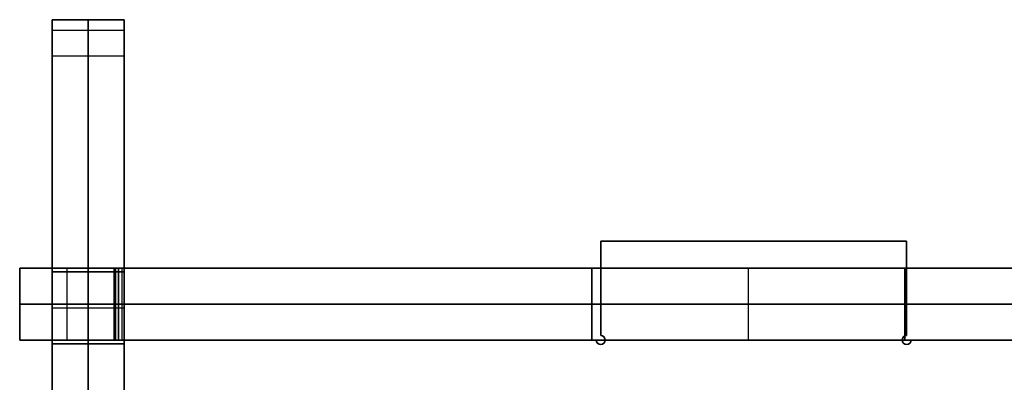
# Model space of a CAD drawing. Header units: millimetres. Extents: x -166 to 166, y -166 to 174.
# Tile 8 of 17: x -166 to -111, y 154 to 174. Entities that reach past the tile are written whole.
import ezdxf

# ---------------------------------------------------------------- set-up
doc = ezdxf.new("R2010")
doc.units = ezdxf.units.MM
doc.layers.add('Défaut', color=7, linetype='Continuous', true_color=0x000000)

msp = doc.modelspace()

# ---------------------------------------------------------------- linework, layer by layer
at = {"layer": 'Défaut'}
for p, q in [((-164, 159.9, 342.1), (-164, 173.9, 342.1)), ((-164, 173.9, 341.1), (-160, 173.9, 341.1)), ((-162, 173.9, 39.1), (-162, 173.9, 643.1)), ((-162, -164.1, 39.1), (-162, 173.9, 39.1)), ((-160, 159.9, 342.1), (-160, 173.9, 342.1)), ((-164, 173.314, 644.514), (-160, 173.314, 644.514)), ((-162, 171.9, 645.1), (-162, -164.1, 645.1)), ((-133.5, 161.6, 629.1), (-133.5, 156.35, 629.1)), ((-116.5, 161.6, 629.1), (-133.5, 161.6, 629.1)), ((-133.5, 161.6, 504.1), (-133.5, 156.35, 504.1)), ((-116.5, 161.6, 504.1), (-133.5, 161.6, 504.1)), ((-133.5, 161.6, 55.1), (-133.5, 156.35, 55.1)), ((-116.5, 161.6, 55.1), (-133.5, 161.6, 55.1)), ((-125, 161.6, 627.1), (-125, 161.6, 631.1)), ((-125, 161.6, 502.1), (-125, 161.6, 506.1)), ((-125, 161.6, 53.1), (-125, 161.6, 57.1)), ((-116.5, 156.35, 629.1), (-116.5, 161.6, 629.1)), ((-116.5, 156.35, 504.1), (-116.5, 161.6, 504.1)), ((-116.5, 156.35, 55.1), (-116.5, 161.6, 55.1)), ((-165.8, 160.1, 92.1), (-165.8, 156.1, 92.1)), ((-165.8, 160.1, 217.1), (-165.8, 156.1, 217.1)), ((-165.8, 160.1, 467.1), (-165.8, 156.1, 467.1)), ((-165.8, 160.1, 592.1), (-165.8, 156.1, 592.1)), ((-164, 159.9, 592.1), (-160, 159.9, 592.1)), ((-164, 159.9, 217.1), (-160, 159.9, 217.1)), ((-164, 159.9, 342.1), (-160, 159.9, 342.1)), ((-164, 159.9, 467.1), (-160, 159.9, 467.1)), ((-164, 159.9, 92.1), (-160, 159.9, 92.1)), ((-163.175, 160.1, 83.6), (-163.175, 156.1, 83.6)), ((-163.175, 160.1, 100.6), (-163.175, 156.1, 100.6)), ((-163.175, 160.1, 208.6), (-163.175, 156.1, 208.6)), ((-163.175, 160.1, 225.6), (-163.175, 156.1, 225.6)), ((-163.175, 160.1, 458.6), (-163.175, 156.1, 458.6)), ((-163.175, 160.1, 475.6), (-163.175, 156.1, 475.6)), ((-163.175, 160.1, 583.6), (-163.175, 156.1, 583.6)), ((-163.175, 160.1, 600.6), (-163.175, 156.1, 600.6)), ((-162, 155.9, 600.8), (-162, 159.9, 600.8)), ((-162, 159.9, 583.4), (-162, 155.9, 583.4)), ((-162, 159.9, 600.8), (-162, 159.9, 583.4)), ((-162, 159.9, 225.8), (-162, 159.9, 208.4)), ((-162, 155.9, 225.8), (-162, 159.9, 225.8)), ((-162, 159.9, 208.4), (-162, 155.9, 208.4)), ((-162, 159.9, 350.8), (-162, 159.9, 333.4)), ((-162, 155.9, 350.8), (-162, 159.9, 350.8)), ((-162, 159.9, 333.4), (-162, 155.9, 333.4)), ((-162, 159.9, 475.8), (-162, 159.9, 458.4)), ((-162, 155.9, 475.8), (-162, 159.9, 475.8)), ((-162, 159.9, 458.4), (-162, 155.9, 458.4)), ((-162, 159.9, 100.8), (-162, 159.9, 83.4)), ((-162, 155.9, 100.8), (-162, 159.9, 100.8)), ((-162, 159.9, 83.4), (-162, 155.9, 83.4)), ((-160.477, 160.1, 83.777), (-160.477, 156.1, 83.777)), ((-160.477, 160.1, 100.423), (-160.477, 156.1, 100.423)), ((-160.477, 160.1, 208.777), (-160.477, 156.1, 208.777)), ((-160.477, 160.1, 225.423), (-160.477, 156.1, 225.423)), ((-160.477, 160.1, 458.777), (-160.477, 156.1, 458.777)), ((-160.477, 160.1, 475.423), (-160.477, 156.1, 475.423)), ((-160.477, 160.1, 583.777), (-160.477, 156.1, 583.777)), ((-160.477, 160.1, 600.423), (-160.477, 156.1, 600.423)), ((-160.3, 160.1, 61.225), (-160.3, 156.1, 61.225)), ((-160.3, 160.1, 154.6), (-160.3, 156.1, 154.6)), ((-160.3, 160.1, 342.1), (-160.3, 156.1, 342.1)), ((-160.3, 160.1, 529.6), (-160.3, 156.1, 529.6)), ((-160.3, 160.1, 622.975), (-160.3, 156.1, 622.975)), ((-160.3, 160.1, 342.1), (165.2, 160.1, 342.1)), ((-160.123, 160.1, 83.423), (-160.123, 156.1, 83.423)), ((-160.123, 160.1, 83.777), (-160.123, 156.1, 83.777)), ((-160.123, 160.1, 100.423), (-160.123, 156.1, 100.423)), ((-160.123, 160.1, 100.777), (-160.123, 156.1, 100.777)), ((-160.123, 160.1, 208.423), (-160.123, 156.1, 208.423)), ((-160.123, 160.1, 208.777), (-160.123, 156.1, 208.777)), ((-160.123, 160.1, 225.423), (-160.123, 156.1, 225.423)), ((-160.123, 160.1, 225.777), (-160.123, 156.1, 225.777)), ((-160.123, 160.1, 458.423), (-160.123, 156.1, 458.423)), ((-160.123, 160.1, 458.777), (-160.123, 156.1, 458.777)), ((-160.123, 160.1, 475.423), (-160.123, 156.1, 475.423)), ((-160.123, 160.1, 475.777), (-160.123, 156.1, 475.777)), ((-160.123, 160.1, 583.423), (-160.123, 156.1, 583.423)), ((-160.123, 160.1, 583.777), (-160.123, 156.1, 583.777)), ((-160.123, 160.1, 600.423), (-160.123, 156.1, 600.423)), ((-160.123, 160.1, 600.777), (-160.123, 156.1, 600.777)), ((-134, 160.1, 504.1), (-134, 156.1, 504.1)), ((-134, 160.1, 629.1), (-134, 156.1, 629.1)), ((-134, 160.1, 55.1), (-134, 156.1, 55.1)), ((-125.3, 160.1, 502.1), (-125.3, 156.1, 502.1)), ((-125.3, 160.1, 506.1), (-125.3, 156.1, 506.1)), ((-125.3, 160.1, 631.1), (-125.3, 156.1, 631.1)), ((-125.3, 160.1, 627.1), (-125.3, 156.1, 627.1)), ((-125.3, 160.1, 57.1), (-125.3, 156.1, 57.1)), ((-125.3, 160.1, 53.1), (-125.3, 156.1, 53.1)), ((-116.6, 160.1, 504.1), (-116.6, 156.1, 504.1)), ((-116.6, 160.1, 629.1), (-116.6, 156.1, 629.1)), ((-116.6, 160.1, 55.1), (-116.6, 156.1, 55.1)), ((-133.5, 158.975, 627.1), (-133.5, 158.975, 631.1)), ((-133.5, 158.975, 502.1), (-133.5, 158.975, 506.1)), ((-133.5, 158.975, 53.1), (-133.5, 158.975, 57.1)), ((-116.5, 158.975, 627.1), (-116.5, 158.975, 631.1)), ((-116.5, 158.975, 502.1), (-116.5, 158.975, 506.1)), ((-116.5, 158.975, 53.1), (-116.5, 158.975, 57.1)), ((-165.8, 158.1, 83.6), (-160.55, 158.1, 83.6)), ((-165.8, 158.1, 100.6), (-165.8, 158.1, 83.6)), ((-160.55, 158.1, 100.6), (-165.8, 158.1, 100.6)), ((-165.8, 158.1, 208.6), (-160.55, 158.1, 208.6)), ((-165.8, 158.1, 225.6), (-165.8, 158.1, 208.6)), ((-160.55, 158.1, 225.6), (-165.8, 158.1, 225.6)), ((-165.8, 158.1, 458.6), (-160.55, 158.1, 458.6)), ((-165.8, 158.1, 475.6), (-165.8, 158.1, 458.6)), ((-160.55, 158.1, 475.6), (-165.8, 158.1, 475.6)), ((-165.8, 158.1, 583.6), (-160.55, 158.1, 583.6)), ((-165.8, 158.1, 600.6), (-165.8, 158.1, 583.6)), ((-160.55, 158.1, 600.6), (-165.8, 158.1, 600.6)), ((-164, 157.9, 600.8), (-160, 157.9, 600.8)), ((-164, 157.9, 583.4), (-160, 157.9, 583.4)), ((-164, 157.9, 225.8), (-160, 157.9, 225.8)), ((-164, 157.9, 208.4), (-160, 157.9, 208.4)), ((-164, 157.9, 350.8), (-160, 157.9, 350.8)), ((-164, 157.9, 333.4), (-160, 157.9, 333.4)), ((-164, 157.9, 475.8), (-160, 157.9, 475.8)), ((-164, 157.9, 458.4), (-160, 157.9, 458.4)), ((-164, 157.9, 100.8), (-160, 157.9, 100.8)), ((-164, 157.9, 83.4), (-160, 157.9, 83.4)), ((-160.3, 158.1, 39.1), (159.7, 158.1, 39.1)), ((-160.3, 158.1, 83.35), (-160.3, 158.1, 39.1)), ((-160.3, 158.1, 208.35), (-160.3, 158.1, 100.85)), ((-160.3, 158.1, 458.35), (-160.3, 158.1, 225.85)), ((-160.3, 158.1, 583.35), (-160.3, 158.1, 475.85)), ((-160.3, 158.1, 645.1), (-160.3, 158.1, 600.85)), ((159.7, 158.1, 645.1), (-160.3, 158.1, 645.1)), ((-134, 158.1, 502.1), (-134, 158.1, 506.1)), ((-116.6, 158.1, 502.1), (-134, 158.1, 502.1)), ((-134, 158.1, 506.1), (-116.6, 158.1, 506.1)), ((-134, 158.1, 631.1), (-116.6, 158.1, 631.1)), ((-134, 158.1, 627.1), (-134, 158.1, 631.1)), ((-116.6, 158.1, 627.1), (-134, 158.1, 627.1)), ((-134, 158.1, 57.1), (-116.6, 158.1, 57.1)), ((-134, 158.1, 53.1), (-134, 158.1, 57.1)), ((-116.6, 158.1, 53.1), (-134, 158.1, 53.1)), ((-116.6, 158.1, 506.1), (-116.6, 158.1, 502.1)), ((-116.6, 158.1, 631.1), (-116.6, 158.1, 627.1)), ((-116.6, 158.1, 57.1), (-116.6, 158.1, 53.1)), ((-160.3, 156.1, 342.1), (165.2, 156.1, 342.1)), ((-160, 156.1, 629.1), (-160, 129.85, 629.1)), ((-133.75, 156.1, 629.1), (-160, 156.1, 629.1)), ((-160, 156.1, 504.1), (-160, 129.85, 504.1)), ((-133.75, 156.1, 504.1), (-160, 156.1, 504.1)), ((-160, 156.1, 55.1), (-160, 129.85, 55.1)), ((-133.75, 156.1, 55.1), (-160, 156.1, 55.1)), ((-146.875, 156.1, 627.1), (-146.875, 156.1, 631.1)), ((-146.875, 156.1, 502.1), (-146.875, 156.1, 506.1)), ((-146.875, 156.1, 53.1), (-146.875, 156.1, 57.1)), ((-133.323, 156.277, 627.1), (-133.323, 156.277, 631.1)), ((-133.323, 156.277, 502.1), (-133.323, 156.277, 506.1)), ((-133.323, 156.277, 53.1), (-133.323, 156.277, 57.1)), ((-116.677, 156.277, 627.1), (-116.677, 156.277, 631.1)), ((-116.677, 156.277, 502.1), (-116.677, 156.277, 506.1)), ((-116.677, 156.277, 53.1), (-116.677, 156.277, 57.1)), ((-8.75, 156.1, 629.1), (-116.25, 156.1, 629.1)), ((-8.75, 156.1, 504.1), (-116.25, 156.1, 504.1)), ((-8.75, 156.1, 55.1), (-116.25, 156.1, 55.1)), ((-164, -164.1, 342.1), (-164, 155.9, 342.1)), ((-164, 155.9, 592.1), (-160, 155.9, 592.1)), ((-164, 155.9, 217.1), (-160, 155.9, 217.1)), ((-164, 155.9, 342.1), (-160, 155.9, 342.1)), ((-164, 155.9, 467.1), (-160, 155.9, 467.1)), ((-164, 155.9, 92.1), (-160, 155.9, 92.1)), ((-162, 155.9, 583.4), (-162, 155.9, 600.8)), ((-162, 155.9, 208.4), (-162, 155.9, 225.8)), ((-162, 155.9, 333.4), (-162, 155.9, 350.8)), ((-162, 155.9, 458.4), (-162, 155.9, 475.8)), ((-162, 155.9, 83.4), (-162, 155.9, 100.8)), ((-160, -164.1, 342.1), (-160, 155.9, 342.1)), ((-133.677, 155.923, 627.1), (-133.677, 155.923, 631.1)), ((-133.677, 155.923, 502.1), (-133.677, 155.923, 506.1)), ((-133.677, 155.923, 53.1), (-133.677, 155.923, 57.1)), ((-133.323, 155.923, 627.1), (-133.323, 155.923, 631.1)), ((-133.323, 155.923, 502.1), (-133.323, 155.923, 506.1)), ((-133.323, 155.923, 53.1), (-133.323, 155.923, 57.1)), ((-116.677, 155.923, 627.1), (-116.677, 155.923, 631.1)), ((-116.677, 155.923, 502.1), (-116.677, 155.923, 506.1)), ((-116.677, 155.923, 53.1), (-116.677, 155.923, 57.1)), ((-116.323, 155.923, 627.1), (-116.323, 155.923, 631.1)), ((-116.323, 155.923, 502.1), (-116.323, 155.923, 506.1)), ((-116.323, 155.923, 53.1), (-116.323, 155.923, 57.1))]:
    msp.add_line(p, q, dxfattribs=at)
at = {"layer": 'Défaut', "extrusion": (1, 0, 0)}
for centre in [(171.9, 643.1, -164), (171.9, 643.1, -162)]:
    msp.add_arc(centre, 2, 0, 90, dxfattribs=at)
at = {"layer": 'Défaut', "extrusion": (-1, 0, 0)}
msp.add_arc((-171.9, 643.1, 160), 2, 90, 180, dxfattribs=at)
at = {"layer": 'Défaut', "extrusion": (0, -1, 0)}
for centre, start, end in [((-160.3, 83.6, -160.1), 270, 180), ((-160.3, 100.6, -160.1), 180, 90), ((-160.3, 208.6, -160.1), 270, 180), ((-160.3, 225.6, -160.1), 180, 90), ((-160.3, 458.6, -160.1), 270, 180), ((-160.3, 475.6, -160.1), 180, 90), ((-160.3, 583.6, -160.1), 270, 180), ((-160.3, 600.6, -160.1), 180, 90), ((-160.3, 83.6, -158.1), 270, 180), ((-160.3, 100.6, -158.1), 180, 90), ((-160.3, 208.6, -158.1), 270, 180), ((-160.3, 225.6, -158.1), 180, 90), ((-160.3, 458.6, -158.1), 270, 180), ((-160.3, 475.6, -158.1), 180, 90), ((-160.3, 583.6, -158.1), 270, 180), ((-160.3, 600.6, -158.1), 180, 90)]:
    msp.add_arc(centre, 0.25, start, end, dxfattribs=at)
at = {"layer": 'Défaut', "extrusion": (0, 1, 0)}
for centre, start, end in [((160.3, 83.6, 156.1), 360, 270), ((160.3, 100.6, 156.1), 90, 0), ((160.3, 208.6, 156.1), 360, 270), ((160.3, 225.6, 156.1), 90, 0), ((160.3, 458.6, 156.1), 0, 270), ((160.3, 475.6, 156.1), 90, 0), ((160.3, 583.6, 156.1), 0, 270), ((160.3, 600.6, 156.1), 90, 0)]:
    msp.add_arc(centre, 0.25, start, end, dxfattribs=at)
at = {"layer": 'Défaut'}
for centre, start, end in [((-133.5, 156.1, 627.1), 180, 90), ((-133.5, 156.1, 629.1), 180, 90), ((-133.5, 156.1, 502.1), 180, 90), ((-133.5, 156.1, 504.1), 180, 90), ((-133.5, 156.1, 53.1), 180, 90), ((-133.5, 156.1, 55.1), 180, 90), ((-116.5, 156.1, 627.1), 90, 0), ((-116.5, 156.1, 629.1), 90, 0), ((-116.5, 156.1, 502.1), 90, 0), ((-116.5, 156.1, 504.1), 90, 0), ((-116.5, 156.1, 53.1), 90, 0), ((-116.5, 156.1, 55.1), 90, 0)]:
    msp.add_arc(centre, 0.25, start, end, dxfattribs=at)
at = {"layer": 'Défaut', "extrusion": (0, 0, -1)}
for centre, start, end in [((133.5, 156.1, -631.1), 90, 0), ((133.5, 156.1, -506.1), 90, 0), ((133.5, 156.1, -57.1), 90, 0), ((116.5, 156.1, -631.1), 180, 90), ((116.5, 156.1, -506.1), 180, 90), ((116.5, 156.1, -57.1), 180, 90)]:
    msp.add_arc(centre, 0.25, start, end, dxfattribs=at)
at = {"layer": 'Défaut'}
for points in [[(-160, 173.9, 643.1), (-162, 173.9, 643.1), (-164, 173.9, 643.1)], [(-164, 173.9, 39.1), (-164, 173.9, 341.1), (-164, 173.9, 643.1)], [(-164, -164.1, 39.1), (-164, 4.9, 39.1), (-164, 173.9, 39.1)], [(-160, 173.9, 39.1), (-162, 173.9, 39.1), (-164, 173.9, 39.1)], [(-160, 173.9, 643.1), (-160, 173.9, 341.1), (-160, 173.9, 39.1)], [(-160, 173.9, 39.1), (-160, 4.9, 39.1), (-160, -164.1, 39.1)], [(-164, 171.9, 645.1), (-162, 171.9, 645.1), (-160, 171.9, 645.1)], [(-164, 171.9, 645.1), (-164, 3.9, 645.1), (-164, -164.1, 645.1)], [(-160, -164.1, 645.1), (-160, 3.9, 645.1), (-160, 171.9, 645.1)], [(-133.5, 161.6, 627.1), (-133.5, 158.975, 627.1), (-133.5, 156.35, 627.1)], [(-133.5, 156.35, 631.1), (-133.5, 158.975, 631.1), (-133.5, 161.6, 631.1)], [(-133.5, 161.6, 631.1), (-133.5, 161.6, 629.1), (-133.5, 161.6, 627.1)], [(-116.5, 161.6, 627.1), (-125, 161.6, 627.1), (-133.5, 161.6, 627.1)], [(-133.5, 161.6, 631.1), (-125, 161.6, 631.1), (-116.5, 161.6, 631.1)], [(-133.5, 161.6, 502.1), (-133.5, 158.975, 502.1), (-133.5, 156.35, 502.1)], [(-133.5, 156.35, 506.1), (-133.5, 158.975, 506.1), (-133.5, 161.6, 506.1)], [(-133.5, 161.6, 506.1), (-133.5, 161.6, 504.1), (-133.5, 161.6, 502.1)], [(-116.5, 161.6, 502.1), (-125, 161.6, 502.1), (-133.5, 161.6, 502.1)], [(-133.5, 161.6, 506.1), (-125, 161.6, 506.1), (-116.5, 161.6, 506.1)], [(-116.5, 161.6, 57.1), (-125, 161.6, 57.1), (-133.5, 161.6, 57.1)], [(-133.5, 161.6, 57.1), (-133.5, 158.975, 57.1), (-133.5, 156.35, 57.1)], [(-133.5, 161.6, 53.1), (-133.5, 158.975, 53.1), (-133.5, 156.35, 53.1)], [(-133.5, 161.6, 57.1), (-133.5, 161.6, 55.1), (-133.5, 161.6, 53.1)], [(-116.5, 161.6, 53.1), (-125, 161.6, 53.1), (-133.5, 161.6, 53.1)], [(-116.5, 161.6, 631.1), (-116.5, 161.6, 629.1), (-116.5, 161.6, 627.1)], [(-116.5, 156.35, 627.1), (-116.5, 158.975, 627.1), (-116.5, 161.6, 627.1)], [(-116.5, 161.6, 631.1), (-116.5, 158.975, 631.1), (-116.5, 156.35, 631.1)], [(-116.5, 161.6, 506.1), (-116.5, 161.6, 504.1), (-116.5, 161.6, 502.1)], [(-116.5, 156.35, 502.1), (-116.5, 158.975, 502.1), (-116.5, 161.6, 502.1)], [(-116.5, 161.6, 506.1), (-116.5, 158.975, 506.1), (-116.5, 156.35, 506.1)], [(-116.5, 156.35, 57.1), (-116.5, 158.975, 57.1), (-116.5, 161.6, 57.1)], [(-116.5, 161.6, 57.1), (-116.5, 161.6, 55.1), (-116.5, 161.6, 53.1)], [(-116.5, 156.35, 53.1), (-116.5, 158.975, 53.1), (-116.5, 161.6, 53.1)], [(-165.8, 160.1, 83.6), (-163.175, 160.1, 83.6), (-160.55, 160.1, 83.6)], [(-165.8, 156.1, 83.6), (-165.8, 158.1, 83.6), (-165.8, 160.1, 83.6)], [(-165.8, 160.1, 100.6), (-165.8, 160.1, 92.1), (-165.8, 160.1, 83.6)], [(-165.8, 156.1, 100.6), (-165.8, 158.1, 100.6), (-165.8, 160.1, 100.6)], [(-160.55, 160.1, 100.6), (-163.175, 160.1, 100.6), (-165.8, 160.1, 100.6)], [(-165.8, 160.1, 208.6), (-163.175, 160.1, 208.6), (-160.55, 160.1, 208.6)], [(-165.8, 156.1, 208.6), (-165.8, 158.1, 208.6), (-165.8, 160.1, 208.6)], [(-165.8, 160.1, 225.6), (-165.8, 160.1, 217.1), (-165.8, 160.1, 208.6)], [(-165.8, 156.1, 225.6), (-165.8, 158.1, 225.6), (-165.8, 160.1, 225.6)], [(-160.55, 160.1, 225.6), (-163.175, 160.1, 225.6), (-165.8, 160.1, 225.6)], [(-165.8, 160.1, 458.6), (-163.175, 160.1, 458.6), (-160.55, 160.1, 458.6)], [(-165.8, 156.1, 458.6), (-165.8, 158.1, 458.6), (-165.8, 160.1, 458.6)], [(-165.8, 160.1, 475.6), (-165.8, 160.1, 467.1), (-165.8, 160.1, 458.6)], [(-165.8, 156.1, 475.6), (-165.8, 158.1, 475.6), (-165.8, 160.1, 475.6)], [(-160.55, 160.1, 475.6), (-163.175, 160.1, 475.6), (-165.8, 160.1, 475.6)], [(-165.8, 160.1, 583.6), (-163.175, 160.1, 583.6), (-160.55, 160.1, 583.6)], [(-165.8, 156.1, 583.6), (-165.8, 158.1, 583.6), (-165.8, 160.1, 583.6)], [(-165.8, 160.1, 600.6), (-165.8, 160.1, 592.1), (-165.8, 160.1, 583.6)], [(-165.8, 156.1, 600.6), (-165.8, 158.1, 600.6), (-165.8, 160.1, 600.6)], [(-160.55, 160.1, 600.6), (-163.175, 160.1, 600.6), (-165.8, 160.1, 600.6)], [(-164, 159.9, 600.8), (-164, 159.9, 592.1), (-164, 159.9, 583.4)], [(-164, 155.9, 600.8), (-164, 157.9, 600.8), (-164, 159.9, 600.8)], [(-164, 159.9, 583.4), (-164, 157.9, 583.4), (-164, 155.9, 583.4)], [(-164, 159.9, 208.4), (-164, 157.9, 208.4), (-164, 155.9, 208.4)], [(-164, 159.9, 225.8), (-164, 159.9, 217.1), (-164, 159.9, 208.4)], [(-164, 155.9, 225.8), (-164, 157.9, 225.8), (-164, 159.9, 225.8)], [(-164, 159.9, 333.4), (-164, 157.9, 333.4), (-164, 155.9, 333.4)], [(-164, 159.9, 350.8), (-164, 159.9, 342.1), (-164, 159.9, 333.4)], [(-164, 155.9, 350.8), (-164, 157.9, 350.8), (-164, 159.9, 350.8)], [(-164, 159.9, 458.4), (-164, 157.9, 458.4), (-164, 155.9, 458.4)], [(-164, 159.9, 475.8), (-164, 159.9, 467.1), (-164, 159.9, 458.4)], [(-164, 155.9, 475.8), (-164, 157.9, 475.8), (-164, 159.9, 475.8)], [(-164, 159.9, 83.4), (-164, 157.9, 83.4), (-164, 155.9, 83.4)], [(-164, 159.9, 100.8), (-164, 159.9, 92.1), (-164, 159.9, 83.4)], [(-164, 155.9, 100.8), (-164, 157.9, 100.8), (-164, 159.9, 100.8)], [(-164, 159.9, 600.8), (-162, 159.9, 600.8), (-160, 159.9, 600.8)], [(-160, 159.9, 583.4), (-162, 159.9, 583.4), (-164, 159.9, 583.4)], [(-164, 159.9, 208.4), (-162, 159.9, 208.4), (-160, 159.9, 208.4)], [(-160, 159.9, 225.8), (-162, 159.9, 225.8), (-164, 159.9, 225.8)], [(-164, 159.9, 333.4), (-162, 159.9, 333.4), (-160, 159.9, 333.4)], [(-160, 159.9, 350.8), (-162, 159.9, 350.8), (-164, 159.9, 350.8)], [(-164, 159.9, 458.4), (-162, 159.9, 458.4), (-160, 159.9, 458.4)], [(-160, 159.9, 475.8), (-162, 159.9, 475.8), (-164, 159.9, 475.8)], [(-164, 159.9, 83.4), (-162, 159.9, 83.4), (-160, 159.9, 83.4)], [(-160, 159.9, 100.8), (-162, 159.9, 100.8), (-164, 159.9, 100.8)], [(-160.55, 160.1, 83.6), (-160.55, 158.1, 83.6), (-160.55, 156.1, 83.6)], [(-160.55, 156.1, 100.6), (-160.55, 158.1, 100.6), (-160.55, 160.1, 100.6)], [(-160.55, 160.1, 208.6), (-160.55, 158.1, 208.6), (-160.55, 156.1, 208.6)], [(-160.55, 156.1, 225.6), (-160.55, 158.1, 225.6), (-160.55, 160.1, 225.6)], [(-160.55, 160.1, 458.6), (-160.55, 158.1, 458.6), (-160.55, 156.1, 458.6)], [(-160.55, 156.1, 475.6), (-160.55, 158.1, 475.6), (-160.55, 160.1, 475.6)], [(-160.55, 160.1, 583.6), (-160.55, 158.1, 583.6), (-160.55, 156.1, 583.6)], [(-160.55, 156.1, 600.6), (-160.55, 158.1, 600.6), (-160.55, 160.1, 600.6)], [(-160.3, 160.1, 39.1), (-0.3, 160.1, 39.1), (159.7, 160.1, 39.1)], [(-160.3, 156.1, 39.1), (-160.3, 158.1, 39.1), (-160.3, 160.1, 39.1)], [(-160.3, 160.1, 83.35), (-160.3, 160.1, 61.225), (-160.3, 160.1, 39.1)], [(-160.3, 156.1, 83.35), (-160.3, 158.1, 83.35), (-160.3, 160.1, 83.35)], [(-160.3, 160.1, 100.85), (-160.3, 158.1, 100.85), (-160.3, 156.1, 100.85)], [(-160.3, 160.1, 208.35), (-160.3, 160.1, 154.6), (-160.3, 160.1, 100.85)], [(-160.3, 156.1, 208.35), (-160.3, 158.1, 208.35), (-160.3, 160.1, 208.35)], [(-160.3, 160.1, 225.85), (-160.3, 158.1, 225.85), (-160.3, 156.1, 225.85)], [(-160.3, 160.1, 458.35), (-160.3, 160.1, 342.1), (-160.3, 160.1, 225.85)], [(-160.3, 156.1, 458.35), (-160.3, 158.1, 458.35), (-160.3, 160.1, 458.35)], [(-160.3, 160.1, 475.85), (-160.3, 158.1, 475.85), (-160.3, 156.1, 475.85)], [(-160.3, 160.1, 583.35), (-160.3, 160.1, 529.6), (-160.3, 160.1, 475.85)], [(-160.3, 156.1, 583.35), (-160.3, 158.1, 583.35), (-160.3, 160.1, 583.35)], [(-160.3, 160.1, 600.85), (-160.3, 158.1, 600.85), (-160.3, 156.1, 600.85)], [(-160.3, 160.1, 645.1), (-160.3, 160.1, 622.975), (-160.3, 160.1, 600.85)], [(-160.3, 156.1, 645.1), (-160.3, 158.1, 645.1), (-160.3, 160.1, 645.1)], [(159.7, 160.1, 645.1), (-0.3, 160.1, 645.1), (-160.3, 160.1, 645.1)], [(-160, 159.9, 600.8), (-160, 157.9, 600.8), (-160, 155.9, 600.8)], [(-160, 155.9, 583.4), (-160, 157.9, 583.4), (-160, 159.9, 583.4)], [(-160, 159.9, 583.4), (-160, 159.9, 592.1), (-160, 159.9, 600.8)], [(-160, 159.9, 208.4), (-160, 159.9, 217.1), (-160, 159.9, 225.8)], [(-160, 159.9, 225.8), (-160, 157.9, 225.8), (-160, 155.9, 225.8)], [(-160, 155.9, 208.4), (-160, 157.9, 208.4), (-160, 159.9, 208.4)], [(-160, 159.9, 333.4), (-160, 159.9, 342.1), (-160, 159.9, 350.8)], [(-160, 159.9, 350.8), (-160, 157.9, 350.8), (-160, 155.9, 350.8)], [(-160, 155.9, 333.4), (-160, 157.9, 333.4), (-160, 159.9, 333.4)], [(-160, 159.9, 458.4), (-160, 159.9, 467.1), (-160, 159.9, 475.8)], [(-160, 159.9, 475.8), (-160, 157.9, 475.8), (-160, 155.9, 475.8)], [(-160, 155.9, 458.4), (-160, 157.9, 458.4), (-160, 159.9, 458.4)], [(-160, 159.9, 83.4), (-160, 159.9, 92.1), (-160, 159.9, 100.8)], [(-160, 159.9, 100.8), (-160, 157.9, 100.8), (-160, 155.9, 100.8)], [(-160, 155.9, 83.4), (-160, 157.9, 83.4), (-160, 159.9, 83.4)], [(-134, 160.1, 502.1), (-134, 160.1, 504.1), (-134, 160.1, 506.1)], [(-134, 160.1, 506.1), (-134, 158.1, 506.1), (-134, 156.1, 506.1)], [(-134, 156.1, 502.1), (-134, 158.1, 502.1), (-134, 160.1, 502.1)], [(-116.6, 160.1, 502.1), (-125.3, 160.1, 502.1), (-134, 160.1, 502.1)], [(-134, 160.1, 506.1), (-125.3, 160.1, 506.1), (-116.6, 160.1, 506.1)], [(-134, 160.1, 631.1), (-125.3, 160.1, 631.1), (-116.6, 160.1, 631.1)], [(-134, 156.1, 631.1), (-134, 158.1, 631.1), (-134, 160.1, 631.1)], [(-134, 160.1, 627.1), (-134, 160.1, 629.1), (-134, 160.1, 631.1)], [(-134, 156.1, 627.1), (-134, 158.1, 627.1), (-134, 160.1, 627.1)], [(-116.6, 160.1, 627.1), (-125.3, 160.1, 627.1), (-134, 160.1, 627.1)], [(-134, 160.1, 57.1), (-125.3, 160.1, 57.1), (-116.6, 160.1, 57.1)], [(-134, 156.1, 57.1), (-134, 158.1, 57.1), (-134, 160.1, 57.1)], [(-134, 160.1, 53.1), (-134, 160.1, 55.1), (-134, 160.1, 57.1)], [(-134, 156.1, 53.1), (-134, 158.1, 53.1), (-134, 160.1, 53.1)], [(-116.6, 160.1, 53.1), (-125.3, 160.1, 53.1), (-134, 160.1, 53.1)], [(-116.6, 156.1, 502.1), (-116.6, 158.1, 502.1), (-116.6, 160.1, 502.1)], [(-116.6, 160.1, 506.1), (-116.6, 160.1, 504.1), (-116.6, 160.1, 502.1)], [(-116.6, 156.1, 506.1), (-116.6, 158.1, 506.1), (-116.6, 160.1, 506.1)], [(-116.6, 160.1, 631.1), (-116.6, 160.1, 629.1), (-116.6, 160.1, 627.1)], [(-116.6, 160.1, 627.1), (-116.6, 158.1, 627.1), (-116.6, 156.1, 627.1)], [(-116.6, 156.1, 631.1), (-116.6, 158.1, 631.1), (-116.6, 160.1, 631.1)], [(-116.6, 160.1, 57.1), (-116.6, 160.1, 55.1), (-116.6, 160.1, 53.1)], [(-116.6, 160.1, 53.1), (-116.6, 158.1, 53.1), (-116.6, 156.1, 53.1)], [(-116.6, 156.1, 57.1), (-116.6, 158.1, 57.1), (-116.6, 160.1, 57.1)], [(-160.55, 156.1, 83.6), (-163.175, 156.1, 83.6), (-165.8, 156.1, 83.6)], [(-165.8, 156.1, 83.6), (-165.8, 156.1, 92.1), (-165.8, 156.1, 100.6)], [(-165.8, 156.1, 100.6), (-163.175, 156.1, 100.6), (-160.55, 156.1, 100.6)], [(-160.55, 156.1, 208.6), (-163.175, 156.1, 208.6), (-165.8, 156.1, 208.6)], [(-165.8, 156.1, 208.6), (-165.8, 156.1, 217.1), (-165.8, 156.1, 225.6)], [(-165.8, 156.1, 225.6), (-163.175, 156.1, 225.6), (-160.55, 156.1, 225.6)], [(-160.55, 156.1, 458.6), (-163.175, 156.1, 458.6), (-165.8, 156.1, 458.6)], [(-165.8, 156.1, 458.6), (-165.8, 156.1, 467.1), (-165.8, 156.1, 475.6)], [(-165.8, 156.1, 475.6), (-163.175, 156.1, 475.6), (-160.55, 156.1, 475.6)], [(-160.55, 156.1, 583.6), (-163.175, 156.1, 583.6), (-165.8, 156.1, 583.6)], [(-165.8, 156.1, 583.6), (-165.8, 156.1, 592.1), (-165.8, 156.1, 600.6)], [(-165.8, 156.1, 600.6), (-163.175, 156.1, 600.6), (-160.55, 156.1, 600.6)], [(159.7, 156.1, 39.1), (-0.3, 156.1, 39.1), (-160.3, 156.1, 39.1)], [(-160.3, 156.1, 39.1), (-160.3, 156.1, 61.225), (-160.3, 156.1, 83.35)], [(-160.3, 156.1, 100.85), (-160.3, 156.1, 154.6), (-160.3, 156.1, 208.35)], [(-160.3, 156.1, 225.85), (-160.3, 156.1, 342.1), (-160.3, 156.1, 458.35)], [(-160.3, 156.1, 475.85), (-160.3, 156.1, 529.6), (-160.3, 156.1, 583.35)], [(-160.3, 156.1, 600.85), (-160.3, 156.1, 622.975), (-160.3, 156.1, 645.1)], [(-160.3, 156.1, 645.1), (-0.3, 156.1, 645.1), (159.7, 156.1, 645.1)], [(-160, 156.1, 627.1), (-160, 142.975, 627.1), (-160, 129.85, 627.1)], [(-160, 129.85, 631.1), (-160, 142.975, 631.1), (-160, 156.1, 631.1)], [(-160, 156.1, 631.1), (-160, 156.1, 629.1), (-160, 156.1, 627.1)], [(-133.75, 156.1, 627.1), (-146.875, 156.1, 627.1), (-160, 156.1, 627.1)], [(-160, 156.1, 631.1), (-146.875, 156.1, 631.1), (-133.75, 156.1, 631.1)], [(-160, 156.1, 502.1), (-160, 142.975, 502.1), (-160, 129.85, 502.1)], [(-160, 129.85, 506.1), (-160, 142.975, 506.1), (-160, 156.1, 506.1)], [(-160, 156.1, 506.1), (-160, 156.1, 504.1), (-160, 156.1, 502.1)], [(-133.75, 156.1, 502.1), (-146.875, 156.1, 502.1), (-160, 156.1, 502.1)], [(-160, 156.1, 506.1), (-146.875, 156.1, 506.1), (-133.75, 156.1, 506.1)], [(-133.75, 156.1, 57.1), (-146.875, 156.1, 57.1), (-160, 156.1, 57.1)], [(-160, 156.1, 57.1), (-160, 142.975, 57.1), (-160, 129.85, 57.1)], [(-160, 156.1, 53.1), (-160, 142.975, 53.1), (-160, 129.85, 53.1)], [(-160, 156.1, 57.1), (-160, 156.1, 55.1), (-160, 156.1, 53.1)], [(-133.75, 156.1, 53.1), (-146.875, 156.1, 53.1), (-160, 156.1, 53.1)], [(-134, 156.1, 506.1), (-134, 156.1, 504.1), (-134, 156.1, 502.1)], [(-134, 156.1, 502.1), (-125.3, 156.1, 502.1), (-116.6, 156.1, 502.1)], [(-116.6, 156.1, 506.1), (-125.3, 156.1, 506.1), (-134, 156.1, 506.1)], [(-116.6, 156.1, 631.1), (-125.3, 156.1, 631.1), (-134, 156.1, 631.1)], [(-134, 156.1, 631.1), (-134, 156.1, 629.1), (-134, 156.1, 627.1)], [(-134, 156.1, 627.1), (-125.3, 156.1, 627.1), (-116.6, 156.1, 627.1)], [(-116.6, 156.1, 57.1), (-125.3, 156.1, 57.1), (-134, 156.1, 57.1)], [(-134, 156.1, 57.1), (-134, 156.1, 55.1), (-134, 156.1, 53.1)], [(-134, 156.1, 53.1), (-125.3, 156.1, 53.1), (-116.6, 156.1, 53.1)], [(-133.75, 156.1, 631.1), (-133.75, 156.1, 629.1), (-133.75, 156.1, 627.1)], [(-133.75, 156.1, 506.1), (-133.75, 156.1, 504.1), (-133.75, 156.1, 502.1)], [(-133.75, 156.1, 57.1), (-133.75, 156.1, 55.1), (-133.75, 156.1, 53.1)], [(-133.5, 156.35, 627.1), (-133.5, 156.35, 629.1), (-133.5, 156.35, 631.1)], [(-133.5, 156.35, 502.1), (-133.5, 156.35, 504.1), (-133.5, 156.35, 506.1)], [(-133.5, 156.35, 53.1), (-133.5, 156.35, 55.1), (-133.5, 156.35, 57.1)], [(-116.6, 156.1, 502.1), (-116.6, 156.1, 504.1), (-116.6, 156.1, 506.1)], [(-116.6, 156.1, 627.1), (-116.6, 156.1, 629.1), (-116.6, 156.1, 631.1)], [(-116.6, 156.1, 53.1), (-116.6, 156.1, 55.1), (-116.6, 156.1, 57.1)], [(-116.5, 156.35, 631.1), (-116.5, 156.35, 629.1), (-116.5, 156.35, 627.1)], [(-116.5, 156.35, 506.1), (-116.5, 156.35, 504.1), (-116.5, 156.35, 502.1)], [(-116.5, 156.35, 57.1), (-116.5, 156.35, 55.1), (-116.5, 156.35, 53.1)], [(-116.25, 156.1, 627.1), (-116.25, 156.1, 629.1), (-116.25, 156.1, 631.1)], [(-8.75, 156.1, 627.1), (-62.5, 156.1, 627.1), (-116.25, 156.1, 627.1)], [(-116.25, 156.1, 631.1), (-62.5, 156.1, 631.1), (-8.75, 156.1, 631.1)], [(-116.25, 156.1, 502.1), (-116.25, 156.1, 504.1), (-116.25, 156.1, 506.1)], [(-8.75, 156.1, 502.1), (-62.5, 156.1, 502.1), (-116.25, 156.1, 502.1)], [(-116.25, 156.1, 506.1), (-62.5, 156.1, 506.1), (-8.75, 156.1, 506.1)], [(-8.75, 156.1, 57.1), (-62.5, 156.1, 57.1), (-116.25, 156.1, 57.1)], [(-116.25, 156.1, 53.1), (-116.25, 156.1, 55.1), (-116.25, 156.1, 57.1)], [(-8.75, 156.1, 53.1), (-62.5, 156.1, 53.1), (-116.25, 156.1, 53.1)], [(-164, 155.9, 583.4), (-164, 155.9, 592.1), (-164, 155.9, 600.8)], [(-164, 155.9, 208.4), (-164, 155.9, 217.1), (-164, 155.9, 225.8)], [(-164, 155.9, 333.4), (-164, 155.9, 342.1), (-164, 155.9, 350.8)], [(-164, 155.9, 458.4), (-164, 155.9, 467.1), (-164, 155.9, 475.8)], [(-164, 155.9, 83.4), (-164, 155.9, 92.1), (-164, 155.9, 100.8)], [(-160, 155.9, 600.8), (-162, 155.9, 600.8), (-164, 155.9, 600.8)], [(-160, 155.9, 583.4), (-162, 155.9, 583.4), (-164, 155.9, 583.4)], [(-160, 155.9, 225.8), (-162, 155.9, 225.8), (-164, 155.9, 225.8)], [(-160, 155.9, 208.4), (-162, 155.9, 208.4), (-164, 155.9, 208.4)], [(-160, 155.9, 350.8), (-162, 155.9, 350.8), (-164, 155.9, 350.8)], [(-160, 155.9, 333.4), (-162, 155.9, 333.4), (-164, 155.9, 333.4)], [(-160, 155.9, 475.8), (-162, 155.9, 475.8), (-164, 155.9, 475.8)], [(-160, 155.9, 458.4), (-162, 155.9, 458.4), (-164, 155.9, 458.4)], [(-160, 155.9, 100.8), (-162, 155.9, 100.8), (-164, 155.9, 100.8)], [(-160, 155.9, 83.4), (-162, 155.9, 83.4), (-164, 155.9, 83.4)], [(-160, 155.9, 600.8), (-160, 155.9, 592.1), (-160, 155.9, 583.4)], [(-160, 155.9, 225.8), (-160, 155.9, 217.1), (-160, 155.9, 208.4)], [(-160, 155.9, 350.8), (-160, 155.9, 342.1), (-160, 155.9, 333.4)], [(-160, 155.9, 475.8), (-160, 155.9, 467.1), (-160, 155.9, 458.4)], [(-160, 155.9, 100.8), (-160, 155.9, 92.1), (-160, 155.9, 83.4)]]:
    msp.add_open_spline(points, degree=2, dxfattribs=at)

doc.saveas('drawing.dxf')
